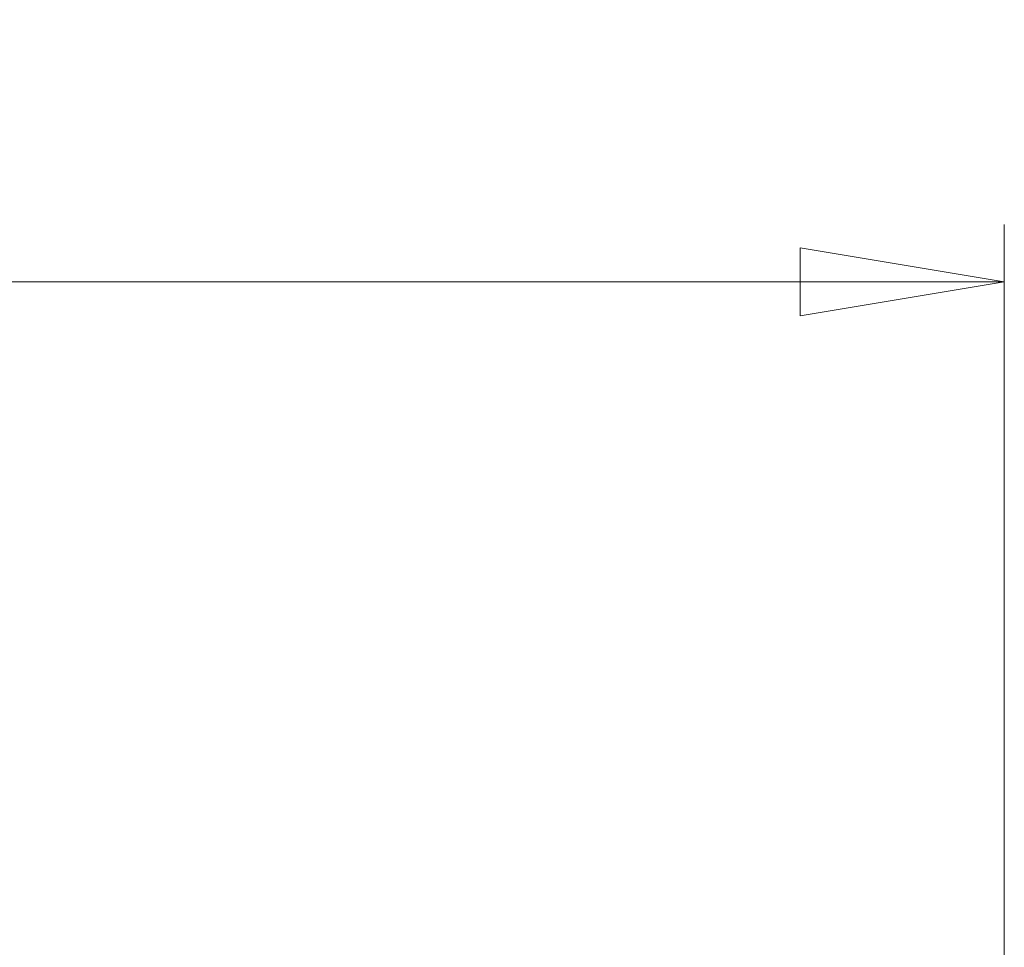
# Model space of a CAD drawing. Header units: millimetres. Extents: x 46 to 185, y 25 to 274.
# Tile 11 of 16: x 168 to 185, y 166 to 182. Entities that reach past the tile are written whole.
import ezdxf

# ---------------------------------------------------------------- set-up
doc = ezdxf.new("R2010")
doc.units = ezdxf.units.MM
doc.styles.add('SLDTEXTSTYLE0', font='TXT', dxfattribs={"width": 0.7})
doc.dimstyles.new('SLDDIMSTYLE0', dxfattribs={"dimtxt": 3.5, "dimasz": 3.556, "dimexe": 0, "dimexo": 0.0625, "dimgap": 0.875, "dimtad": 1, "dimdec": 0, "dimlfac": 3, "dimrnd": 1e-09, "dimzin": 12, "dimdsep": 46, "dimtxsty": 'SLDTEXTSTYLE0', "dimblk1": 'CLOSED', "dimblk2": 'CLOSED', "dimsah": 1, "dimcen": 0.09, "dimadec": 0, "dimazin": 3, "dimtfac": 1, "dimtdec": 0, "dimtofl": 0, "dimtmove": 0, "dimatfit": 3, "dimldrblk": 'CLOSED', "dimfxl": 0, "dimfrac": 2, "dimtolj": 1, "dimtzin": 12, "dimarcsym": 0})

# ---------------------------------------------------------------- blocks, each defined once
blk = doc.blocks.new('_Closed')
at = {"color": 0, "linetype": 'ByBlock', "lineweight": -2}
for p, q in [((-1, 0.166667), (0, 0)), ((-1, 0.166667), (-1, -0.166667)), ((0, 0), (-1, -0.166667)), ((0, 0), (-1, 0))]:
    blk.add_line(p, q, dxfattribs=at)
blk = doc.blocks.new('_D_1')
at = {"color": 7, "linetype": 'Continuous', "lineweight": 0}
for p, q in [((105.025, 139.995), (105.025, 178.464)), ((184.855, 161.462), (184.855, 178.464)), ((105.025, 177.464), (184.855, 177.464))]:
    blk.add_line(p, q, dxfattribs=at)
at = {"color": 7, "linetype": 'Continuous', "lineweight": 18, "xscale": 3.556, "yscale": 3.556, "rotation": 180.0000000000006}
blk.add_blockref('_Closed', (105.025, 177.464), dxfattribs=at)
at = {"color": 7, "linetype": 'Continuous', "lineweight": 18, "xscale": 3.556, "yscale": 3.556}
blk.add_blockref('_Closed', (184.855, 177.464), dxfattribs=at)
at = {"color": 7, "linetype": 'Continuous', "lineweight": 18, "insert": (140.642, 181.976), "char_height": 3.5, "attachment_point": 1, "style": 'SLDTEXTSTYLE0'}
blk.add_mtext('239', dxfattribs=at)
blk = doc.blocks.new('_D_2')
at = {"color": 7, "linetype": 'Continuous', "lineweight": 0}
for q in [(157.119, 174.743), (157.119, 150.495)]:
    blk.add_line((157.119, 160.495), q, dxfattribs=at)
at = {"color": 7, "linetype": 'Continuous', "lineweight": 18, "xscale": 3.556, "yscale": 3.556}
for p, rotation in [((157.119, 160.495), 90.00000000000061), ((157.119, 150.495), 270.0000000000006)]:
    blk.add_blockref('_Closed', p, dxfattribs=dict(at, rotation=rotation))
at = {"color": 7, "linetype": 'Continuous', "lineweight": 18, "char_height": 3.5, "attachment_point": 1, "rotation": 90, "style": 'SLDTEXTSTYLE0'}
for s, insert in [('30', (152.607, 170.368)), ('%%c', (152.607, 166.216))]:
    blk.add_mtext(s, dxfattribs=dict(at, insert=insert))

msp = doc.modelspace()

# ---------------------------------------------------------------- dimensions: what is measured, and where the dimension line sits
at = {"color": 7, "linetype": 'Continuous', "lineweight": 18}
dim = msp.add_linear_dim(base=(184.855, 177.464), p1=(105.025, 138.995), p2=(184.855, 160.462), angle=0, dimstyle='SLDDIMSTYLE0', dxfattribs=at)
dim.commit()
dim.dimension.update_dxf_attribs({"geometry": '_D_1', "text_midpoint": (143.924, 177.464), "dimtype": 160})
dim = msp.add_linear_dim(base=(157.119, 150.495), p1=(167.689, 160.495), p2=(167.689, 150.495), angle=90, text='%%c<>', dimstyle='SLDDIMSTYLE0', dxfattribs=at)
dim.commit()
dim.dimension.update_dxf_attribs({"geometry": '_D_2', "text_midpoint": (157.119, 170.479), "dimtype": 160})

doc.saveas('drawing.dxf')
